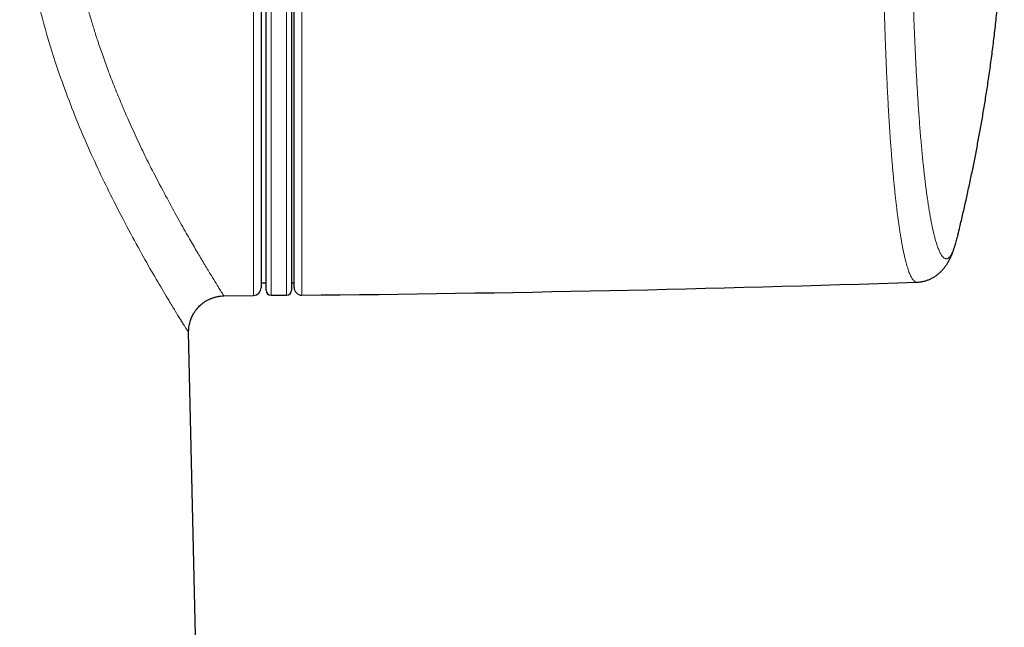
# Model space of a CAD drawing. Header units: millimetres. Extents: x 8 to 882, y 12 to 770.
# Tile 47 of 60: x 479 to 518, y 555 to 579. Entities that reach past the tile are written whole.
import ezdxf

# ---------------------------------------------------------------- set-up
doc = ezdxf.new("R2010")
doc.units = ezdxf.units.MM

msp = doc.modelspace()

# ---------------------------------------------------------------- linework, layer by layer
at = {"color": 252, "linetype": 'Continuous', "lineweight": 0}
for p, q in [((488.505, 568.063), (488.505, 601.573)), ((489.2, 601.568), (489.2, 568.068)), ((489.8, 568.068), (489.8, 601.568)), ((490.403, 579.411), (490.403, 568.07))]:
    msp.add_line(p, q, dxfattribs=at)
at = {"color": 7, "linetype": 'Continuous', "lineweight": 30}
for p, q in [((489, 568.268), (489, 601.368)), ((490, 601.368), (490, 568.268)), ((488.8, 584.818), (488.8, 568.363)), ((490.1, 568.37), (490.1, 579.373)), ((516.174, 570.44), (516.15, 570.339)), ((488.8, 568.55), (489, 568.55)), ((490, 568.55), (490.1, 568.55)), ((487.337, 568.042), (488.505, 568.063)), ((489.2, 568.068), (489.8, 568.068)), ((487.988, 477.329), (485.958, 566.62))]:
    msp.add_line(p, q, dxfattribs=at)
for centre, radius, start, end in [((481.366, 1568.906), 1000.876, 270.517329, 271.900487), ((488.5, 568.363), 0.3, 271, 0), ((489.2, 568.268), 0.2, 180, 270), ((489.8, 568.268), 0.2, 270, 0), ((490.4, 568.37), 0.3, 180, 270.5173)]:
    msp.add_arc(centre, radius, start, end, dxfattribs=at)
at = {"color": 252, "linetype": 'Continuous', "lineweight": 0}
for points, knots in [([(485.946, 566.619), (485.945, 566.62), (485.944, 566.622), (485.822, 566.815), (485.641, 567.106), (485.435, 567.442), (485.147, 567.918), (484.756, 568.572), (484.25, 569.446), (483.687, 570.467), (483.122, 571.547), (482.58, 572.638), (482.083, 573.706), (481.602, 574.825), (481.144, 575.996), (480.667, 577.356), (480.201, 578.904), (479.793, 580.645), (479.504, 582.408), (479.342, 584.202), (479.311, 586.013), (479.408, 587.624), (479.578, 589.014), (479.782, 590.199), (480.071, 591.524), (480.461, 592.965), (480.961, 594.487), (481.515, 595.934), (482.094, 597.281), (482.668, 598.512), (483.215, 599.606), (483.723, 600.561), (484.18, 601.385), (484.565, 602.063), (484.864, 602.575), (485.052, 602.89), (485.137, 603.029), (485.122, 603.004), (485.119, 602.999)], [0, 0, 0, 0, 0.021835, 0.052964, 0.073859, 0.094973, 0.116397, 0.147155, 0.178014, 0.209214, 0.240988, 0.266456, 0.291483, 0.316188, 0.340692, 0.365121, 0.397788, 0.429397, 0.460333, 0.491006, 0.522314, 0.553518, 0.574499, 0.595772, 0.617462, 0.648015, 0.678818, 0.710155, 0.742298, 0.773715, 0.804708, 0.835514, 0.866377, 0.89824, 0.929487, 0.960431, 0.991393, 1, 1, 1, 1]), ([(486.542, 601.598), (486.543, 601.6), (486.548, 601.607), (486.507, 601.541), (486.422, 601.401), (486.312, 601.216), (486.202, 601.028), (486.107, 600.866), (486.002, 600.682), (485.885, 600.478), (485.756, 600.251), (485.626, 600.019), (485.494, 599.783), (485.363, 599.546), (485.222, 599.287), (485.071, 599.006), (484.909, 598.701), (484.754, 598.403), (484.591, 598.086), (484.412, 597.731), (484.19, 597.28), (483.933, 596.738), (483.684, 596.194), (483.463, 595.69), (483.286, 595.272), (483.124, 594.878), (482.978, 594.511), (482.848, 594.174), (482.733, 593.869), (482.615, 593.544), (482.486, 593.175), (482.345, 592.75), (482.208, 592.317), (482.08, 591.891), (481.963, 591.473), (481.854, 591.065), (481.7, 590.445), (481.52, 589.603), (481.341, 588.528), (481.225, 587.543), (481.157, 586.655), (481.125, 585.866), (481.123, 585.086), (481.152, 584.242), (481.226, 583.319), (481.355, 582.308), (481.498, 581.479), (481.629, 580.836), (481.731, 580.382), (481.841, 579.926), (481.96, 579.468), (482.089, 579.008), (482.227, 578.547), (482.386, 578.049), (482.572, 577.505), (482.79, 576.905), (483.033, 576.274), (483.293, 575.636), (483.53, 575.087), (483.731, 574.633), (483.899, 574.265), (484.067, 573.905), (484.237, 573.554), (484.406, 573.212), (484.684, 572.672), (485.052, 571.977), (485.482, 571.184), (485.802, 570.613), (486.03, 570.215), (486.183, 569.95), (486.326, 569.707), (486.463, 569.478), (486.641, 569.181), (486.843, 568.847), (487.04, 568.524), (487.19, 568.282), (487.289, 568.125), (487.34, 568.046), (487.338, 568.05), (487.337, 568.052)], [0, 0, 0, 0, 0.008911, 0.029295, 0.050095, 0.071343, 0.082147, 0.093074, 0.104128, 0.115311, 0.126628, 0.138081, 0.147445, 0.157131, 0.167143, 0.177482, 0.188147, 0.199142, 0.207351, 0.218763, 0.232112, 0.2474, 0.264627, 0.275966, 0.286445, 0.296066, 0.304827, 0.312729, 0.31977, 0.325951, 0.334884, 0.344521, 0.353841, 0.362845, 0.371533, 0.379908, 0.38797, 0.409164, 0.429815, 0.449958, 0.464757, 0.47931, 0.493636, 0.507754, 0.525844, 0.544679, 0.564296, 0.572952, 0.58176, 0.590722, 0.59984, 0.609115, 0.61855, 0.628146, 0.64015, 0.653169, 0.667206, 0.68226, 0.697083, 0.706237, 0.715393, 0.724552, 0.733714, 0.742879, 0.752046, 0.77833, 0.803404, 0.827283, 0.838131, 0.848718, 0.859046, 0.869116, 0.879878, 0.902311, 0.924339, 0.945994, 0.96731, 0.988324, 1, 1, 1, 1]), ([(513.261, 580.213), (513.264, 580.092), (513.269, 579.852), (513.278, 579.494), (513.288, 579.139), (513.297, 578.815), (513.307, 578.522), (513.315, 578.259), (513.324, 577.998), (513.335, 577.714), (513.347, 577.408), (513.36, 577.081), (513.374, 576.758), (513.389, 576.438), (513.404, 576.122), (513.42, 575.817), (513.436, 575.523), (513.453, 575.238), (513.469, 574.958), (513.487, 574.682), (513.505, 574.41), (513.522, 574.159), (513.539, 573.929), (513.555, 573.719), (513.571, 573.512), (513.589, 573.288), (513.609, 573.05), (513.632, 572.799), (513.655, 572.554), (513.678, 572.314), (513.702, 572.081), (513.726, 571.859), (513.75, 571.647), (513.774, 571.446), (513.799, 571.251), (513.824, 571.062), (513.849, 570.879), (513.876, 570.69), (513.906, 570.497), (513.938, 570.305), (513.969, 570.125), (514, 569.956), (514.032, 569.797), (514.064, 569.65), (514.095, 569.516), (514.125, 569.393), (514.156, 569.279), (514.187, 569.174), (514.218, 569.078), (514.248, 568.991), (514.279, 568.912), (514.311, 568.838), (514.345, 568.771), (514.381, 568.712), (514.415, 568.664), (514.45, 568.627), (514.484, 568.601), (514.517, 568.585), (514.542, 568.579), (514.556, 568.581), (514.559, 568.581)], [0, 0, 0, 0, 0.018012, 0.036023, 0.054074, 0.072125, 0.085812, 0.0995, 0.113204, 0.126909, 0.144578, 0.162249, 0.179919, 0.197671, 0.215426, 0.233178, 0.249897, 0.266617, 0.283335, 0.300123, 0.316914, 0.333702, 0.347387, 0.361072, 0.374773, 0.388475, 0.406139, 0.423806, 0.441471, 0.459218, 0.476968, 0.494715, 0.511427, 0.528141, 0.544853, 0.561635, 0.578419, 0.595201, 0.615518, 0.635849, 0.655318, 0.674788, 0.694306, 0.713824, 0.73197, 0.750116, 0.768301, 0.786486, 0.804207, 0.821928, 0.839686, 0.857443, 0.877846, 0.898264, 0.917816, 0.937369, 0.95697, 0.976572, 0.994796, 1, 1, 1, 1]), ([(516.15, 570.339), (516.14, 570.301), (516.12, 570.223), (516.09, 570.118), (516.059, 570.017), (516.027, 569.923), (515.994, 569.837), (515.961, 569.76), (515.928, 569.695), (515.897, 569.641), (515.866, 569.596), (515.835, 569.56), (515.802, 569.531), (515.769, 569.511), (515.736, 569.501), (515.703, 569.499), (515.671, 569.507), (515.638, 569.523), (515.605, 569.548), (515.571, 569.583), (515.535, 569.63), (515.5, 569.686), (515.467, 569.749), (515.434, 569.82), (515.403, 569.896), (515.368, 569.991), (515.328, 570.109), (515.285, 570.256), (515.247, 570.403), (515.212, 570.545), (515.182, 570.68), (515.151, 570.825), (515.12, 570.983), (515.089, 571.153), (515.058, 571.332), (515.026, 571.525), (514.994, 571.733), (514.962, 571.956), (514.93, 572.19), (514.899, 572.434), (514.868, 572.689), (514.838, 572.954), (514.809, 573.228), (514.78, 573.513), (514.751, 573.81), (514.724, 574.119), (514.697, 574.436), (514.671, 574.757), (514.647, 575.082), (514.624, 575.41), (514.601, 575.746), (514.58, 576.091), (514.559, 576.444), (514.539, 576.805), (514.52, 577.171), (514.502, 577.546), (514.484, 577.931), (514.468, 578.326), (514.452, 578.725), (514.438, 579.12), (514.425, 579.508), (514.414, 579.889), (514.407, 580.145), (514.403, 580.274)], [0, 0, 0, 0, 0.01474, 0.029482, 0.044222, 0.060093, 0.075969, 0.091846, 0.107717, 0.122176, 0.136636, 0.151094, 0.16633, 0.181571, 0.196811, 0.212047, 0.226789, 0.241532, 0.256274, 0.272158, 0.288047, 0.303936, 0.31982, 0.334198, 0.348579, 0.362957, 0.383157, 0.403363, 0.423563, 0.438212, 0.452862, 0.46751, 0.483278, 0.499051, 0.514823, 0.530591, 0.547728, 0.564868, 0.582005, 0.599392, 0.616789, 0.634189, 0.651586, 0.668973, 0.686847, 0.704728, 0.722609, 0.740482, 0.757626, 0.774773, 0.791916, 0.809313, 0.826719, 0.844129, 0.861535, 0.878932, 0.896821, 0.914717, 0.932613, 0.950502, 0.967, 0.983502, 1, 1, 1, 1])]:
    msp.add_open_spline(points, degree=3, knots=knots, dxfattribs=at)
at = {"color": 7, "linetype": 'Continuous', "lineweight": 30}
for points, knots in [([(516.174, 570.44), (516.199, 570.542), (516.266, 570.816), (516.372, 571.267), (516.493, 571.797), (516.612, 572.34), (516.726, 572.88), (516.835, 573.415), (516.938, 573.946), (517.038, 574.487), (517.136, 575.038), (517.23, 575.6), (517.323, 576.191), (517.415, 576.81), (517.504, 577.46), (517.587, 578.122), (517.664, 578.796), (517.735, 579.483), (517.799, 580.182), (517.853, 580.874), (517.898, 581.557), (517.935, 582.231), (517.964, 582.916), (517.984, 583.611), (517.996, 584.246), (517.996, 584.65), (517.996, 584.818)], [0, 0, 0, 0, 0.0217964, 0.0585714, 0.0961312, 0.134476, 0.173606, 0.2101654, 0.2473855, 0.2852671, 0.3238112, 0.3630189, 0.4028918, 0.4471503, 0.4922053, 0.5380602, 0.5847188, 0.6321855, 0.6804653, 0.7295638, 0.7752957, 0.8217267, 0.8688631, 0.9167121, 0.9652818, 1, 1, 1, 1]), ([(514.558, 568.58), (514.58, 568.581), (514.624, 568.583), (514.692, 568.59), (514.761, 568.601), (514.829, 568.616), (514.895, 568.633), (514.96, 568.654), (515.023, 568.677), (515.084, 568.703), (515.143, 568.731), (515.199, 568.762), (515.254, 568.795), (515.306, 568.829), (515.356, 568.865), (515.403, 568.903), (515.449, 568.942), (515.493, 568.983), (515.535, 569.025), (515.574, 569.067), (515.612, 569.111), (515.648, 569.156), (515.683, 569.203), (515.718, 569.252), (515.751, 569.303), (515.784, 569.356), (515.816, 569.413), (515.849, 569.475), (515.881, 569.541), (515.914, 569.613), (515.948, 569.694), (515.983, 569.785), (516.019, 569.887), (516.055, 569.996), (516.087, 570.106), (516.118, 570.215), (516.137, 570.289), (516.148, 570.331), (516.149, 570.335)], [0, 0, 0, 0, 0.016027, 0.033895, 0.051734, 0.069559, 0.087386, 0.105231, 0.123114, 0.141056, 0.159083, 0.177227, 0.195521, 0.21401, 0.232742, 0.251776, 0.27118, 0.291073, 0.311902, 0.33257, 0.354065, 0.376505, 0.400056, 0.424917, 0.451325, 0.479572, 0.510018, 0.54312, 0.579451, 0.618497, 0.663206, 0.713301, 0.769154, 0.829128, 0.889126, 0.94025, 0.994244, 1, 1, 1, 1]), ([(485.958, 566.619), (485.958, 566.651), (485.958, 566.719), (485.969, 566.823), (485.987, 566.927), (486.012, 567.024), (486.041, 567.114), (486.074, 567.196), (486.109, 567.269), (486.144, 567.334), (486.178, 567.391), (486.211, 567.44), (486.244, 567.484), (486.281, 567.532), (486.329, 567.587), (486.39, 567.65), (486.463, 567.716), (486.551, 567.784), (486.646, 567.846), (486.747, 567.9), (486.851, 567.947), (486.965, 567.986), (487.086, 568.016), (487.213, 568.037), (487.3, 568.041), (487.343, 568.043)], [0, 0, 0, 0, 0.043325, 0.093386, 0.141377, 0.186973, 0.229888, 0.269882, 0.306756, 0.340353, 0.370552, 0.397264, 0.420571, 0.445248, 0.479743, 0.519537, 0.564546, 0.614617, 0.669507, 0.718685, 0.770706, 0.825247, 0.881933, 0.940338, 1, 1, 1, 1])]:
    msp.add_open_spline(points, degree=3, knots=knots, dxfattribs=at)

doc.saveas('drawing.dxf')
